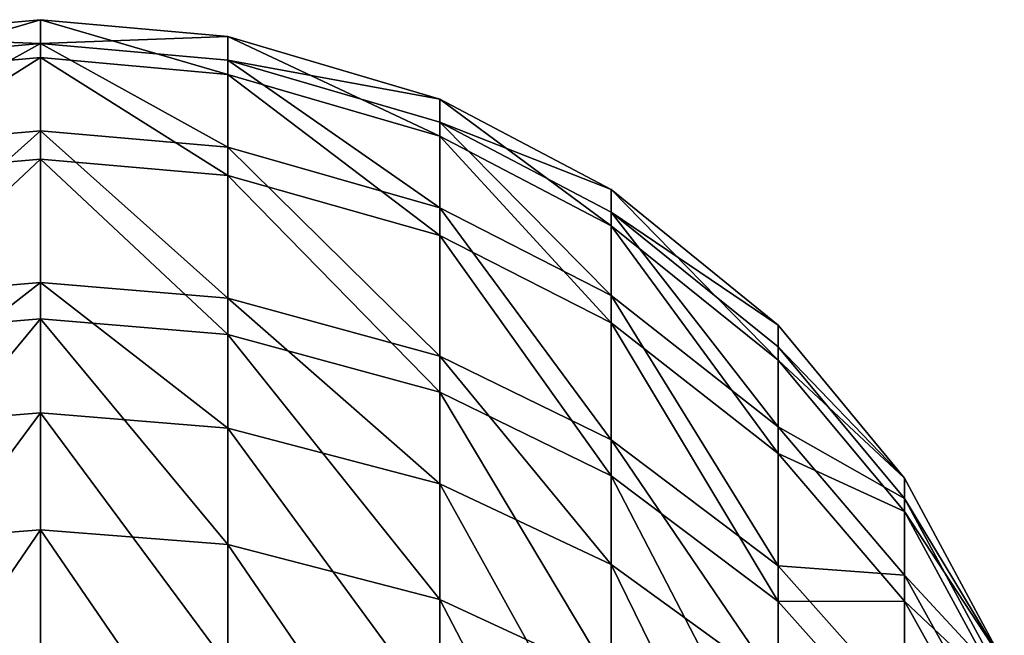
# Model space of a CAD drawing. Header units: millimetres. Extents: x 0 to 54, y -56 to 65.
# Tile 256 of 256: x 26.81 to 30.11, y 62.46 to 64.52. Entities that reach past the tile are written whole.
import ezdxf

# ---------------------------------------------------------------- set-up
doc = ezdxf.new("R2010")
doc.units = ezdxf.units.MM
doc.header["$LTSCALE"] = 25.4
doc.layers.get('0').update_dxf_attribs({"true_color": 0xff5454})

# ---------------------------------------------------------------- blocks, each defined once
blk = doc.blocks.new('SPIKE-LED-M-9100.STL')
at = {"color": 18, "true_color": 0x080808}
mesh = blk.add_polyface(dxfattribs=at)
corners = [(26.2496, 64.338, 31.6179), (26.8777, 64.5215, 33.2076), (26.8777, 64.3942, 31.6097), (26.2496, 64.4647, 33.2085)]
mesh.append_faces([[corners[k] for k in face] for face in [(0, 1, 2), (1, 0, 3)]], dxfattribs={"vtx0": -1, "color": 18})
mesh = blk.add_polyface(dxfattribs=at)
corners = [(26.2496, 64.4647, 33.2085), (26.8777, 64.442, 34.8097), (26.8777, 64.5215, 33.2076), (26.2496, 64.3856, 34.8032)]
mesh.append_faces([[corners[k] for k in face] for face in [(0, 1, 2), (1, 0, 3)]], dxfattribs={"vtx0": -1, "color": 18})
mesh = blk.add_polyface(dxfattribs=at)
corners = [(26.8777, 64.5215, 33.2076), (27.5057, 64.338, 31.6179), (26.8777, 64.3942, 31.6097), (27.5057, 64.4647, 33.2085)]
mesh.append_faces([[corners[k] for k in face] for face in [(0, 1, 2), (1, 0, 3)]], dxfattribs={"vtx0": -1, "color": 18})
mesh = blk.add_polyface(dxfattribs=at)
corners = [(26.8777, 64.442, 34.8097), (27.5057, 64.4647, 33.2085), (26.8777, 64.5215, 33.2076), (27.5057, 64.3856, 34.8032)]
mesh.append_faces([[corners[k] for k in face] for face in [(0, 1, 2), (1, 0, 3)]], dxfattribs={"vtx0": -1, "color": 18})
mesh = blk.add_polyface(dxfattribs=at)
corners = [(27.5057, 64.3856, 34.8032), (28.2171, 64.2552, 33.2119), (27.5057, 64.4647, 33.2085), (28.2171, 64.1776, 34.7794)]
mesh.append_faces([[corners[k] for k in face] for face in [(0, 1, 2), (1, 0, 3)]], dxfattribs={"vtx0": -1, "color": 18})
mesh = blk.add_polyface(dxfattribs=at)
corners = [(27.5057, 64.4647, 33.2085), (28.2171, 64.1305, 31.6479), (27.5057, 64.338, 31.6179), (28.2171, 64.2552, 33.2119)]
mesh.append_faces([[corners[k] for k in face] for face in [(0, 1, 2), (1, 0, 3)]], dxfattribs={"vtx0": -1, "color": 18})
mesh = blk.add_polyface(dxfattribs=at)
corners = [(26.2496, 64.0939, 36.4029), (26.8777, 64.442, 34.8097), (26.2496, 64.3856, 34.8032), (26.8777, 64.1489, 36.4168)]
mesh.append_faces([[corners[k] for k in face] for face in [(0, 1, 2), (1, 0, 3)]], dxfattribs={"vtx0": -1, "color": 18})
mesh = blk.add_polyface(dxfattribs=at)
corners = [(26.8777, 64.442, 34.8097), (27.5057, 64.0939, 36.4029), (27.5057, 64.3856, 34.8032), (26.8777, 64.1489, 36.4168)]
mesh.append_faces([[corners[k] for k in face] for face in [(0, 1, 2), (1, 0, 3)]], dxfattribs={"vtx0": -1, "color": 18})
mesh = blk.add_polyface(dxfattribs=at)
corners = [(26.2496, 63.9992, 30.0083), (26.8777, 64.3942, 31.6097), (26.8777, 64.054, 29.9932), (26.2496, 64.338, 31.6179)]
mesh.append_faces([[corners[k] for k in face] for face in [(0, 1, 2), (1, 0, 3)]], dxfattribs={"vtx0": -1, "color": 18})
mesh = blk.add_polyface(dxfattribs=at)
corners = [(26.8777, 64.3942, 31.6097), (27.5057, 63.9992, 30.0083), (26.8777, 64.054, 29.9932), (27.5057, 64.338, 31.6179)]
mesh.append_faces([[corners[k] for k in face] for face in [(0, 1, 2), (1, 0, 3)]], dxfattribs={"vtx0": -1, "color": 18})
mesh = blk.add_polyface(dxfattribs=at)
corners = [(27.5057, 64.3856, 34.8032), (28.2171, 63.8908, 36.3515), (28.2171, 64.1776, 34.7794), (27.5057, 64.0939, 36.4029)]
mesh.append_faces([[corners[k] for k in face] for face in [(0, 1, 2), (1, 0, 3)]], dxfattribs={"vtx0": -1, "color": 18})
mesh = blk.add_polyface(dxfattribs=at)
corners = [(27.5057, 64.338, 31.6179), (28.2171, 63.7972, 30.0643), (27.5057, 63.9992, 30.0083), (28.2171, 64.1305, 31.6479)]
mesh.append_faces([[corners[k] for k in face] for face in [(0, 1, 2), (1, 0, 3)]], dxfattribs={"vtx0": -1, "color": 18})
mesh = blk.add_polyface(dxfattribs=at)
corners = [(28.2171, 64.1776, 34.7794), (28.7919, 63.9519, 33.2168), (28.2171, 64.2552, 33.2119), (28.7919, 63.8763, 34.7449)]
mesh.append_faces([[corners[k] for k in face] for face in [(0, 1, 2), (1, 0, 3)]], dxfattribs={"vtx0": -1, "color": 18})
mesh = blk.add_polyface(dxfattribs=at)
corners = [(28.2171, 64.2552, 33.2119), (28.7919, 63.8302, 31.6914), (28.2171, 64.1305, 31.6479), (28.7919, 63.9519, 33.2168)]
mesh.append_faces([[corners[k] for k in face] for face in [(0, 1, 2), (1, 0, 3)]], dxfattribs={"vtx0": -1, "color": 18})
mesh = blk.add_polyface(dxfattribs=at)
corners = [(28.2171, 64.1776, 34.7794), (28.7919, 63.5968, 36.2772), (28.7919, 63.8763, 34.7449), (28.2171, 63.8908, 36.3515)]
mesh.append_faces([[corners[k] for k in face] for face in [(0, 1, 2), (1, 0, 3)]], dxfattribs={"vtx0": -1, "color": 18})
mesh = blk.add_polyface(dxfattribs=at)
corners = [(26.2496, 63.5876, 37.9623), (26.8777, 64.1489, 36.4168), (26.2496, 64.0939, 36.4029), (26.8777, 63.6403, 37.9835)]
mesh.append_faces([[corners[k] for k in face] for face in [(0, 1, 2), (1, 0, 3)]], dxfattribs={"vtx0": -1, "color": 18})
mesh = blk.add_polyface(dxfattribs=at)
corners = [(26.8777, 64.1489, 36.4168), (27.5057, 63.5876, 37.9623), (27.5057, 64.0939, 36.4029), (26.8777, 63.6403, 37.9835)]
mesh.append_faces([[corners[k] for k in face] for face in [(0, 1, 2), (1, 0, 3)]], dxfattribs={"vtx0": -1, "color": 18})
mesh = blk.add_polyface(dxfattribs=at)
corners = [(28.2171, 64.1305, 31.6479), (28.7919, 63.5047, 30.1453), (28.2171, 63.7972, 30.0643), (28.7919, 63.8302, 31.6914)]
mesh.append_faces([[corners[k] for k in face] for face in [(0, 1, 2), (1, 0, 3)]], dxfattribs={"vtx0": -1, "color": 18})
mesh = blk.add_polyface(dxfattribs=at)
corners = [(27.5057, 64.0939, 36.4029), (28.2171, 63.3931, 37.8841), (28.2171, 63.8908, 36.3515), (27.5057, 63.5876, 37.9623)]
mesh.append_faces([[corners[k] for k in face] for face in [(0, 1, 2), (1, 0, 3)]], dxfattribs={"vtx0": -1, "color": 18})
mesh = blk.add_polyface(dxfattribs=at)
corners = [(26.2496, 63.4659, 28.454), (26.8777, 64.054, 29.9932), (26.8777, 63.5185, 28.4325), (26.2496, 63.9992, 30.0083)]
mesh.append_faces([[corners[k] for k in face] for face in [(0, 1, 2), (1, 0, 3)]], dxfattribs={"vtx0": -1, "color": 18})
mesh = blk.add_polyface(dxfattribs=at)
corners = [(26.8777, 64.054, 29.9932), (27.5057, 63.4659, 28.454), (26.8777, 63.5185, 28.4325), (27.5057, 63.9992, 30.0083)]
mesh.append_faces([[corners[k] for k in face] for face in [(0, 1, 2), (1, 0, 3)]], dxfattribs={"vtx0": -1, "color": 18})
mesh = blk.add_polyface(dxfattribs=at)
corners = [(27.5057, 63.9992, 30.0083), (28.2171, 63.2719, 28.5336), (27.5057, 63.4659, 28.454), (28.2171, 63.7972, 30.0643)]
mesh.append_faces([[corners[k] for k in face] for face in [(0, 1, 2), (1, 0, 3)]], dxfattribs={"vtx0": -1, "color": 18})
mesh = blk.add_polyface(dxfattribs=at)
corners = [(28.7919, 63.8763, 34.7449), (29.3525, 63.4969, 33.2242), (28.7919, 63.9519, 33.2168), (29.3525, 63.4244, 34.6931)]
mesh.append_faces([[corners[k] for k in face] for face in [(0, 1, 2), (1, 0, 3)]], dxfattribs={"vtx0": -1, "color": 18})
mesh = blk.add_polyface(dxfattribs=at)
corners = [(28.7919, 63.9519, 33.2168), (29.3525, 63.3797, 31.7567), (28.7919, 63.8302, 31.6914), (29.3525, 63.4969, 33.2242)]
mesh.append_faces([[corners[k] for k in face] for face in [(0, 1, 2), (1, 0, 3)]], dxfattribs={"vtx0": -1, "color": 18})
mesh = blk.add_polyface(dxfattribs=at)
corners = [(28.2171, 63.8908, 36.3515), (28.7919, 63.1116, 37.771), (28.7919, 63.5968, 36.2772), (28.2171, 63.3931, 37.8841)]
mesh.append_faces([[corners[k] for k in face] for face in [(0, 1, 2), (1, 0, 3)]], dxfattribs={"vtx0": -1, "color": 18})
mesh = blk.add_polyface(dxfattribs=at)
corners = [(28.7919, 63.8763, 34.7449), (29.3525, 63.1557, 36.1656), (29.3525, 63.4244, 34.6931), (28.7919, 63.5968, 36.2772)]
mesh.append_faces([[corners[k] for k in face] for face in [(0, 1, 2), (1, 0, 3)]], dxfattribs={"vtx0": -1, "color": 18})
mesh = blk.add_polyface(dxfattribs=at)
corners = [(28.7919, 63.8302, 31.6914), (29.3525, 63.0659, 30.2668), (28.7919, 63.5047, 30.1453), (29.3525, 63.3797, 31.7567)]
mesh.append_faces([[corners[k] for k in face] for face in [(0, 1, 2), (1, 0, 3)]], dxfattribs={"vtx0": -1, "color": 18})
mesh = blk.add_polyface(dxfattribs=at)
corners = [(28.2171, 63.7972, 30.0643), (28.7919, 62.9911, 28.6488), (28.2171, 63.2719, 28.5336), (28.7919, 63.5047, 30.1453)]
mesh.append_faces([[corners[k] for k in face] for face in [(0, 1, 2), (1, 0, 3)]], dxfattribs={"vtx0": -1, "color": 18})
mesh = blk.add_polyface(dxfattribs=at)
corners = [(26.2496, 63.1518, 38.9262), (26.8777, 63.6403, 37.9835), (26.2496, 63.5876, 37.9623), (26.8777, 63.2025, 38.9518)]
mesh.append_faces([[corners[k] for k in face] for face in [(0, 1, 2), (1, 0, 3)]], dxfattribs={"vtx0": -1, "color": 18})
mesh = blk.add_polyface(dxfattribs=at)
corners = [(26.8777, 63.6403, 37.9835), (27.5057, 63.1518, 38.9262), (27.5057, 63.5876, 37.9623), (26.8777, 63.2025, 38.9518)]
mesh.append_faces([[corners[k] for k in face] for face in [(0, 1, 2), (1, 0, 3)]], dxfattribs={"vtx0": -1, "color": 18})
mesh = blk.add_polyface(dxfattribs=at)
corners = [(28.7919, 63.5968, 36.2772), (29.3525, 62.6892, 37.6013), (29.3525, 63.1557, 36.1656), (28.7919, 63.1116, 37.771)]
mesh.append_faces([[corners[k] for k in face] for face in [(0, 1, 2), (1, 0, 3)]], dxfattribs={"vtx0": -1, "color": 18})
mesh = blk.add_polyface(dxfattribs=at)
corners = [(27.5057, 63.5876, 37.9623), (28.2171, 62.9647, 38.8317), (28.2171, 63.3931, 37.8841), (27.5057, 63.1518, 38.9262)]
mesh.append_faces([[corners[k] for k in face] for face in [(0, 1, 2), (1, 0, 3)]], dxfattribs={"vtx0": -1, "color": 18})
mesh = blk.add_polyface(dxfattribs=at)
corners = [(26.2496, 62.7609, 26.9815), (26.8777, 63.5185, 28.4325), (26.8777, 62.8107, 26.9542), (26.2496, 63.4659, 28.454)]
mesh.append_faces([[corners[k] for k in face] for face in [(0, 1, 2), (1, 0, 3)]], dxfattribs={"vtx0": -1, "color": 18})
mesh = blk.add_polyface(dxfattribs=at)
corners = [(26.8777, 63.5185, 28.4325), (27.5057, 62.7609, 26.9815), (26.8777, 62.8107, 26.9542), (27.5057, 63.4659, 28.454)]
mesh.append_faces([[corners[k] for k in face] for face in [(0, 1, 2), (1, 0, 3)]], dxfattribs={"vtx0": -1, "color": 18})
mesh = blk.add_polyface(dxfattribs=at)
corners = [(28.7919, 63.5047, 30.1453), (29.3525, 62.5698, 28.8216), (28.7919, 62.9911, 28.6488), (29.3525, 63.0659, 30.2668)]
mesh.append_faces([[corners[k] for k in face] for face in [(0, 1, 2), (1, 0, 3)]], dxfattribs={"vtx0": -1, "color": 18})
mesh = blk.add_polyface(dxfattribs=at)
corners = [(29.3525, 63.3797, 31.7567), (29.7763, 62.9839, 33.2325), (29.7763, 62.8717, 31.8303), (29.3525, 63.4969, 33.2242)]
mesh.append_faces([[corners[k] for k in face] for face in [(0, 1, 2), (1, 0, 3)]], dxfattribs={"vtx0": -1, "color": 18})
mesh = blk.add_polyface(dxfattribs=at)
corners = [(29.7763, 62.9839, 33.2325), (29.3525, 63.4244, 34.6931), (29.7763, 62.9148, 34.6347), (29.3525, 63.4969, 33.2242)]
mesh.append_faces([[corners[k] for k in face] for face in [(0, 1, 2), (1, 0, 3)]], dxfattribs={"vtx0": -1, "color": 18})
mesh = blk.add_polyface(dxfattribs=at)
corners = [(27.5057, 63.4659, 28.454), (28.2171, 62.577, 27.0823), (27.5057, 62.7609, 26.9815), (28.2171, 63.2719, 28.5336)]
mesh.append_faces([[corners[k] for k in face] for face in [(0, 1, 2), (1, 0, 3)]], dxfattribs={"vtx0": -1, "color": 18})
mesh = blk.add_polyface(dxfattribs=at)
corners = [(29.7763, 62.9148, 34.6347), (29.3525, 63.1557, 36.1656), (29.7763, 62.6584, 36.0398), (29.3525, 63.4244, 34.6931)]
mesh.append_faces([[corners[k] for k in face] for face in [(0, 1, 2), (1, 0, 3)]], dxfattribs={"vtx0": -1, "color": 18})
mesh = blk.add_polyface(dxfattribs=at)
corners = [(28.2171, 63.3931, 37.8841), (28.7919, 62.6938, 38.6949), (28.7919, 63.1116, 37.771), (28.2171, 62.9647, 38.8317)]
mesh.append_faces([[corners[k] for k in face] for face in [(0, 1, 2), (1, 0, 3)]], dxfattribs={"vtx0": -1, "color": 18})
mesh = blk.add_polyface(dxfattribs=at)
corners = [(29.3525, 63.0659, 30.2668), (29.7763, 62.8717, 31.8303), (29.7763, 62.5712, 30.4038), (29.3525, 63.3797, 31.7567)]
mesh.append_faces([[corners[k] for k in face] for face in [(0, 1, 2), (1, 0, 3)]], dxfattribs={"vtx0": -1, "color": 18})
mesh = blk.add_polyface(dxfattribs=at)
corners = [(28.2171, 63.2719, 28.5336), (28.7919, 62.3109, 27.2281), (28.2171, 62.577, 27.0823), (28.7919, 62.9911, 28.6488)]
mesh.append_faces([[corners[k] for k in face] for face in [(0, 1, 2), (1, 0, 3)]], dxfattribs={"vtx0": -1, "color": 18})
mesh = blk.add_polyface(dxfattribs=at)
corners = [(26.2496, 62.3546, 40.2871), (26.8777, 63.2025, 38.9518), (26.2496, 63.1518, 38.9262), (26.8777, 62.4019, 40.3187)]
mesh.append_faces([[corners[k] for k in face] for face in [(0, 1, 2), (1, 0, 3)]], dxfattribs={"vtx0": -1, "color": 18})
mesh = blk.add_polyface(dxfattribs=at)
corners = [(26.8777, 63.2025, 38.9518), (27.5057, 62.3546, 40.2871), (27.5057, 63.1518, 38.9262), (26.8777, 62.4019, 40.3187)]
mesh.append_faces([[corners[k] for k in face] for face in [(0, 1, 2), (1, 0, 3)]], dxfattribs={"vtx0": -1, "color": 18})
mesh = blk.add_polyface(dxfattribs=at)
corners = [(27.5057, 63.1518, 38.9262), (28.2171, 62.1805, 40.1704), (28.2171, 62.9647, 38.8317), (27.5057, 62.3546, 40.2871)]
mesh.append_faces([[corners[k] for k in face] for face in [(0, 1, 2), (1, 0, 3)]], dxfattribs={"vtx0": -1, "color": 18})
mesh = blk.add_polyface(dxfattribs=at)
corners = [(29.7763, 62.6584, 36.0398), (29.3525, 62.6892, 37.6013), (29.7763, 62.213, 37.41), (29.3525, 63.1557, 36.1656)]
mesh.append_faces([[corners[k] for k in face] for face in [(0, 1, 2), (1, 0, 3)]], dxfattribs={"vtx0": -1, "color": 18})
mesh = blk.add_polyface(dxfattribs=at)
corners = [(28.7919, 63.1116, 37.771), (29.3525, 62.2875, 38.4897), (29.3525, 62.6892, 37.6013), (28.7919, 62.6938, 38.6949)]
mesh.append_faces([[corners[k] for k in face] for face in [(0, 1, 2), (1, 0, 3)]], dxfattribs={"vtx0": -1, "color": 18})
mesh = blk.add_polyface(dxfattribs=at)
corners = [(29.3525, 62.5698, 28.8216), (29.7763, 62.5712, 30.4038), (29.7763, 62.0948, 29.0165), (29.3525, 63.0659, 30.2668)]
mesh.append_faces([[corners[k] for k in face] for face in [(0, 1, 2), (1, 0, 3)]], dxfattribs={"vtx0": -1, "color": 18})
mesh = blk.add_polyface(dxfattribs=at)
corners = [(28.7919, 62.9911, 28.6488), (29.3525, 61.9115, 27.4468), (28.7919, 62.3109, 27.2281), (29.3525, 62.5698, 28.8216)]
mesh.append_faces([[corners[k] for k in face] for face in [(0, 1, 2), (1, 0, 3)]], dxfattribs={"vtx0": -1, "color": 18})
mesh = blk.add_polyface(dxfattribs=at)
corners = [(30.1112, 62.362, 33.2426), (29.7763, 62.9148, 34.6347), (30.1112, 62.2972, 34.5639), (29.7763, 62.9839, 33.2325)]
mesh.append_faces([[corners[k] for k in face] for face in [(0, 1, 2), (1, 0, 3)]], dxfattribs={"vtx0": -1, "color": 18})
mesh = blk.add_polyface(dxfattribs=at)
corners = [(29.7763, 62.8717, 31.8303), (30.1112, 62.362, 33.2426), (30.1112, 62.2559, 31.9196), (29.7763, 62.9839, 33.2325)]
mesh.append_faces([[corners[k] for k in face] for face in [(0, 1, 2), (1, 0, 3)]], dxfattribs={"vtx0": -1, "color": 18})
mesh = blk.add_polyface(dxfattribs=at)
corners = [(28.2171, 62.9647, 38.8317), (28.7919, 61.9284, 40.0016), (28.7919, 62.6938, 38.6949), (28.2171, 62.1805, 40.1704)]
mesh.append_faces([[corners[k] for k in face] for face in [(0, 1, 2), (1, 0, 3)]], dxfattribs={"vtx0": -1, "color": 18})
mesh = blk.add_polyface(dxfattribs=at)
corners = [(30.1112, 62.2972, 34.5639), (29.7763, 62.6584, 36.0398), (30.1112, 62.0556, 35.8873), (29.7763, 62.9148, 34.6347)]
mesh.append_faces([[corners[k] for k in face] for face in [(0, 1, 2), (1, 0, 3)]], dxfattribs={"vtx0": -1, "color": 18})
mesh = blk.add_polyface(dxfattribs=at)
corners = [(29.7763, 62.5712, 30.4038), (30.1112, 62.2559, 31.9196), (30.1112, 61.9714, 30.5699), (29.7763, 62.8717, 31.8303)]
mesh.append_faces([[corners[k] for k in face] for face in [(0, 1, 2), (1, 0, 3)]], dxfattribs={"vtx0": -1, "color": 18})
mesh = blk.add_polyface(dxfattribs=at)
corners = [(26.2496, 61.8929, 25.5833), (26.8777, 62.8107, 26.9542), (26.8777, 61.9395, 25.5508), (26.2496, 62.7609, 26.9815)]
mesh.append_faces([[corners[k] for k in face] for face in [(0, 1, 2), (1, 0, 3)]], dxfattribs={"vtx0": -1, "color": 18})
mesh = blk.add_polyface(dxfattribs=at)
corners = [(26.8777, 62.8107, 26.9542), (27.5057, 61.8929, 25.5833), (26.8777, 61.9395, 25.5508), (27.5057, 62.7609, 26.9815)]
mesh.append_faces([[corners[k] for k in face] for face in [(0, 1, 2), (1, 0, 3)]], dxfattribs={"vtx0": -1, "color": 18})
mesh = blk.add_polyface(dxfattribs=at)
corners = [(27.5057, 62.7609, 26.9815), (28.2171, 61.7208, 25.7029), (27.5057, 61.8929, 25.5833), (28.2171, 62.577, 27.0823)]
mesh.append_faces([[corners[k] for k in face] for face in [(0, 1, 2), (1, 0, 3)]], dxfattribs={"vtx0": -1, "color": 18})
mesh = blk.add_polyface(dxfattribs=at)
corners = [(28.7919, 62.6938, 38.6949), (29.3525, 61.5501, 39.7483), (29.3525, 62.2875, 38.4897), (28.7919, 61.9284, 40.0016)]
mesh.append_faces([[corners[k] for k in face] for face in [(0, 1, 2), (1, 0, 3)]], dxfattribs={"vtx0": -1, "color": 18})
mesh = blk.add_polyface(dxfattribs=at)
corners = [(29.7763, 62.213, 37.41), (29.3525, 62.2875, 38.4897), (29.7763, 61.8293, 38.2583), (29.3525, 62.6892, 37.6013)]
mesh.append_faces([[corners[k] for k in face] for face in [(0, 1, 2), (1, 0, 3)]], dxfattribs={"vtx0": -1, "color": 18})
mesh = blk.add_polyface(dxfattribs=at)
corners = [(30.1112, 62.0556, 35.8873), (29.7763, 62.213, 37.41), (30.1112, 61.6357, 37.178), (29.7763, 62.6584, 36.0398)]
mesh.append_faces([[corners[k] for k in face] for face in [(0, 1, 2), (1, 0, 3)]], dxfattribs={"vtx0": -1, "color": 18})
mesh = blk.add_polyface(dxfattribs=at)
corners = [(28.2171, 62.577, 27.0823), (28.7919, 61.4717, 25.8762), (28.2171, 61.7208, 25.7029), (28.7919, 62.3109, 27.2281)]
mesh.append_faces([[corners[k] for k in face] for face in [(0, 1, 2), (1, 0, 3)]], dxfattribs={"vtx0": -1, "color": 18})
mesh = blk.add_polyface(dxfattribs=at)
corners = [(29.3525, 61.9115, 27.4468), (29.7763, 62.0948, 29.0165), (29.7763, 61.4613, 27.6935), (29.3525, 62.5698, 28.8216)]
mesh.append_faces([[corners[k] for k in face] for face in [(0, 1, 2), (1, 0, 3)]], dxfattribs={"vtx0": -1, "color": 18})
mesh = blk.add_polyface(dxfattribs=at)
corners = [(29.7763, 62.0948, 29.0165), (30.1112, 61.9714, 30.5699), (30.1112, 61.519, 29.2527), (29.7763, 62.5712, 30.4038)]
mesh.append_faces([[corners[k] for k in face] for face in [(0, 1, 2), (1, 0, 3)]], dxfattribs={"vtx0": -1, "color": 18})

msp = doc.modelspace()

# ---------------------------------------------------------------- block references
at = {"color": 0}
msp.add_blockref('SPIKE-LED-M-9100.STL', (0, 0), dxfattribs=at)

doc.saveas('drawing.dxf')
